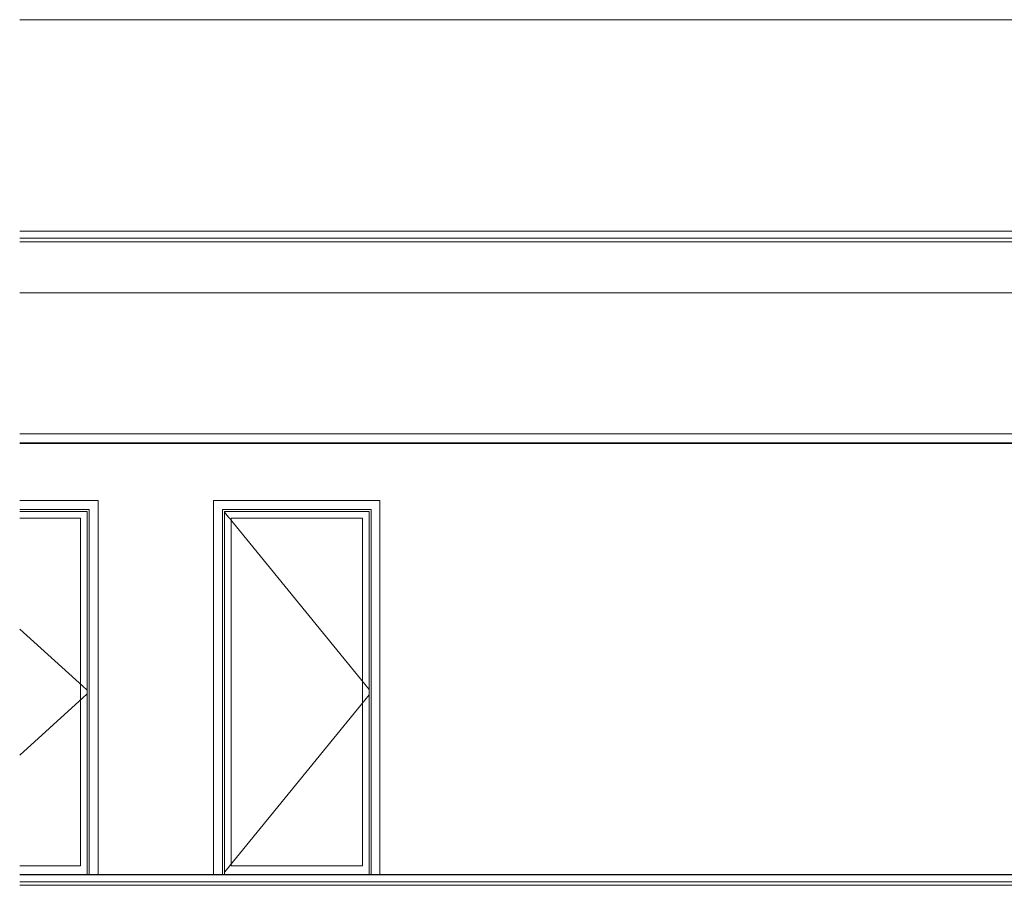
# Model space of a CAD drawing. Header units: millimetres. Extents: x -30280 to 107222, y -17460 to 4378.
# Tile 79 of 125: x 32830 to 38417, y -9870 to -4960. Entities that reach past the tile are written whole.
import ezdxf

# ---------------------------------------------------------------- set-up
doc = ezdxf.new("R2010")
doc.units = ezdxf.units.MM
doc.header["$MEASUREMENT"] = 0
doc.linetypes.add('Wipeout_Contour', pattern=[1000, 0, -1000])
for name, color, linetype in [('07_CR_Cel Ras pladur', 7, 'Continuous'), ('10_ESTR_Fotjats', 7, 'Continuous'), ('12_FAÇ_Façana', 7, 'Continuous'), ('14_PAV_Paviment existent', 7, 'Continuous'), ('Nuevo_07_CR_Cel Ras armstrong', 7, 'Continuous'), ('Puertas Archicad', 7, 'Continuous')]:
    doc.layers.add(name, color=color, linetype=linetype)
doc.layers.add('07_CR_Cel Ras pladur_Pluma_Nº__102', color=7, linetype='Continuous', lineweight=5, true_color=0xcccccc)
doc.layers.add('Puertas Archicad_Pluma_Nº__3', color=7, linetype='Continuous', lineweight=5, true_color=0xa4a4a4)
for name, color, linetype, lineweight in [('10_ESTR_Fotjats_Pluma_Nº__1', 7, 'Continuous', 5), ('12_FAÇ_Façana_Pluma_Nº__47', 7, 'Continuous', 20), ('14_PAV_Paviment existent_Pluma_Nº__89', 7, 'Continuous', 5), ('Nuevo_07_CR_Cel Ras armstrong_Pluma_Nº__1', 7, 'Continuous', 5), ('Puertas Archicad_Pluma_Nº__1', 7, 'Continuous', 5)]:
    doc.layers.add(name, color=color, linetype=linetype, lineweight=lineweight)

# ---------------------------------------------------------------- blocks, each defined once
blk = doc.blocks.new('Elem Sección_32_1', base_point=(57674.8, -13460))
at = {"color": 254, "linetype": 'Wipeout_Contour', "lineweight": 0, "ltscale": 178910.736355}
blk.add_wipeout([(32829.8, -6160), (55873.7, -6160), (55873.7, -4960), (32829.8, -4960)], dxfattribs=at).dxf.layer = '12_FAÇ_Façana'
at = {"layer": '12_FAÇ_Façana_Pluma_Nº__47', "color": 7, "linetype": 'Continuous', "lineweight": 20}
blk.add_line((32829.8, -4960), (55873.7, -4960), dxfattribs=at)
blk = doc.blocks.new('Elem Sección_90_1', base_point=(57674.8, -13460))
at = {"color": 254, "linetype": 'Wipeout_Contour', "lineweight": 0, "ltscale": 179329.612219}
blk.add_wipeout([(32829.8, -7310), (33305.1, -7310), (38446.2, -7310), (38446.2, -6510), (32829.8, -6510)], dxfattribs=at).dxf.layer = '12_FAÇ_Façana'
at = {"color": 254, "linetype": 'Wipeout_Contour', "lineweight": 0, "ltscale": 357075.651908}
blk.add_wipeout([(32829.8, -7363), (32829.8, -7688), (33274.1, -7688), (33274.1, -9808), (33930.1, -9808), (33930.1, -7688), (34874.1, -7688), (34874.1, -9808), (38446.2, -9808), (38446.2, -7363)], dxfattribs=at).dxf.layer = '12_FAÇ_Façana'
blk = doc.blocks.new('Elem Sección_91_1', base_point=(57674.8, -13460))
at = {"color": 254, "linetype": 'Wipeout_Contour', "lineweight": 0, "ltscale": 137595.242776}
blk.add_wipeout([(33224.1, -7738), (33224.1, -9808), (33274.1, -9808), (33274.1, -7688)], dxfattribs=at).dxf.layer = 'Puertas Archicad'
at = {"color": 254, "linetype": 'Wipeout_Contour', "lineweight": 0, "ltscale": 135711.465061}
blk.add_wipeout([(33274.1, -7688), (32829.8, -7688), (32829.8, -7738), (33224.1, -7738)], dxfattribs=at).dxf.layer = 'Puertas Archicad'
at = {"layer": 'Puertas Archicad_Pluma_Nº__1', "color": 7, "linetype": 'Continuous', "lineweight": 5}
for p, q in [((32829.8, -7688), (33274.1, -7688)), ((33274.1, -7688), (33274.1, -9808))]:
    blk.add_line(p, q, dxfattribs=at)
at = {"color": 254, "linetype": 'Wipeout_Contour', "lineweight": 0, "ltscale": 137492.124365}
blk.add_wipeout([(33212.1, -7750), (33212.1, -9808), (33224.1, -9808), (33224.1, -7750)], dxfattribs=at).dxf.layer = 'Puertas Archicad'
at = {"color": 254, "linetype": 'Wipeout_Contour', "lineweight": 0, "ltscale": 169794.8925}
blk.add_wipeout([(32829.8, -7738), (32829.8, -7750), (33212.1, -7750), (33224.1, -7750), (33224.1, -7738)], dxfattribs=at).dxf.layer = 'Puertas Archicad'
at = {"color": 254, "linetype": 'Wipeout_Contour', "lineweight": 0, "ltscale": 137385.65961}
blk.add_wipeout([(33174.1, -9760), (33212.1, -9760), (33212.1, -7788), (33174.1, -7788)], dxfattribs=at).dxf.layer = 'Puertas Archicad'
at = {"color": 254, "linetype": 'Wipeout_Contour', "lineweight": 0, "ltscale": 169766.133278}
blk.add_wipeout([(32829.8, -7750), (32829.8, -7788), (33174.1, -7788), (33212.1, -7788), (33212.1, -7750)], dxfattribs=at).dxf.layer = 'Puertas Archicad'
at = {"color": 254, "linetype": 'Wipeout_Contour', "lineweight": 0, "ltscale": 172339.489336}
blk.add_wipeout([(32829.8, -9808), (33212.1, -9808), (33212.1, -9760), (33174.1, -9760), (32829.8, -9760)], dxfattribs=at).dxf.layer = 'Puertas Archicad'
at = {"layer": 'Puertas Archicad_Pluma_Nº__1', "color": 7, "linetype": 'Continuous', "lineweight": 5}
for p, q in [((33224.1, -7738), (32829.8, -7738)), ((33212.1, -7750), (32829.8, -7750)), ((33212.1, -9808), (33212.1, -7750)), ((33224.1, -9808), (33224.1, -7738))]:
    blk.add_line(p, q, dxfattribs=at)
at = {"color": 254, "linetype": 'Wipeout_Contour', "lineweight": 0, "ltscale": 136646.791851}
blk.add_wipeout([(32829.8, -9760), (33174.1, -9760), (33174.1, -7788), (32829.8, -7788)], dxfattribs=at).dxf.layer = 'Puertas Archicad'
at = {"layer": 'Puertas Archicad_Pluma_Nº__1', "color": 7, "linetype": 'Continuous', "lineweight": 5}
for p, q in [((32829.8, -7788), (33174.1, -7788)), ((33174.1, -7788), (33174.1, -9760)), ((33174.1, -9760), (32829.8, -9760))]:
    blk.add_line(p, q, dxfattribs=at)
at = {"layer": 'Puertas Archicad_Pluma_Nº__3', "color": 253, "linetype": 'Continuous', "lineweight": 5, "true_color": 0xa4a4a4}
for p, q in [((32829.8, -8416.8), (33212.1, -8763.1)), ((32829.8, -9131.1), (33212.1, -8784.8))]:
    blk.add_line(p, q, dxfattribs=at)
blk = doc.blocks.new('Elem Sección_92_1', base_point=(57674.8, -13460))
at = {"color": 254, "linetype": 'Wipeout_Contour', "lineweight": 0, "ltscale": 140326.867938}
blk.add_wipeout([(33980.1, -7738), (33930.1, -7688), (33930.1, -9808), (33980.1, -9808)], dxfattribs=at).dxf.layer = 'Puertas Archicad'
at = {"color": 254, "linetype": 'Wipeout_Contour', "lineweight": 0, "ltscale": 143791.037951}
blk.add_wipeout([(34824.1, -7738), (34824.1, -9808), (34874.1, -9808), (34874.1, -7688)], dxfattribs=at).dxf.layer = 'Puertas Archicad'
at = {"color": 254, "linetype": 'Wipeout_Contour', "lineweight": 0, "ltscale": 141025.246744}
blk.add_wipeout([(34874.1, -7688), (33930.1, -7688), (33980.1, -7738), (34824.1, -7738)], dxfattribs=at).dxf.layer = 'Puertas Archicad'
at = {"layer": 'Puertas Archicad_Pluma_Nº__1', "color": 7, "linetype": 'Continuous', "lineweight": 5}
for p, q in [((33930.1, -9808), (33930.1, -7688)), ((33930.1, -7688), (34874.1, -7688)), ((34874.1, -7688), (34874.1, -9808))]:
    blk.add_line(p, q, dxfattribs=at)
at = {"color": 254, "linetype": 'Wipeout_Contour', "lineweight": 0, "ltscale": 140463.293006}
blk.add_wipeout([(33992.1, -7750), (33980.1, -7750), (33980.1, -9808), (33992.1, -9808)], dxfattribs=at).dxf.layer = 'Puertas Archicad'
at = {"color": 254, "linetype": 'Wipeout_Contour', "lineweight": 0, "ltscale": 143686.833429}
blk.add_wipeout([(34812.1, -7750), (34812.1, -9808), (34824.1, -9808), (34824.1, -7750)], dxfattribs=at).dxf.layer = 'Puertas Archicad'
at = {"color": 254, "linetype": 'Wipeout_Contour', "lineweight": 0, "ltscale": 211581.344275}
blk.add_wipeout([(34824.1, -7738), (33980.1, -7738), (33980.1, -7750), (33992.1, -7750), (34812.1, -7750), (34824.1, -7750)], dxfattribs=at).dxf.layer = 'Puertas Archicad'
at = {"color": 254, "linetype": 'Wipeout_Contour', "lineweight": 0, "ltscale": 140550.468458}
blk.add_wipeout([(33992.1, -7788), (33992.1, -9760), (34030.1, -9760), (34030.1, -7788)], dxfattribs=at).dxf.layer = 'Puertas Archicad'
at = {"color": 254, "linetype": 'Wipeout_Contour', "lineweight": 0, "ltscale": 143580.478228}
blk.add_wipeout([(34774.1, -9760), (34812.1, -9760), (34812.1, -7788), (34774.1, -7788)], dxfattribs=at).dxf.layer = 'Puertas Archicad'
at = {"color": 254, "linetype": 'Wipeout_Contour', "lineweight": 0, "ltscale": 211620.03477}
blk.add_wipeout([(34812.1, -7750), (33992.1, -7750), (33992.1, -7788), (34030.1, -7788), (34774.1, -7788), (34812.1, -7788)], dxfattribs=at).dxf.layer = 'Puertas Archicad'
at = {"color": 254, "linetype": 'Wipeout_Contour', "lineweight": 0, "ltscale": 214585.874569}
blk.add_wipeout([(34030.1, -9760), (33992.1, -9760), (33992.1, -9808), (34812.1, -9808), (34812.1, -9760), (34774.1, -9760)], dxfattribs=at).dxf.layer = 'Puertas Archicad'
at = {"layer": 'Puertas Archicad_Pluma_Nº__1', "color": 7, "linetype": 'Continuous', "lineweight": 5}
for p, q in [((33980.1, -7738), (33980.1, -9808)), ((34824.1, -7738), (33980.1, -7738)), ((33992.1, -7750), (33992.1, -9808)), ((34812.1, -7750), (33992.1, -7750)), ((34812.1, -9808), (34812.1, -7750)), ((34824.1, -9808), (34824.1, -7738))]:
    blk.add_line(p, q, dxfattribs=at)
at = {"color": 254, "linetype": 'Wipeout_Contour', "lineweight": 0, "ltscale": 142065.426632}
blk.add_wipeout([(34030.1, -9760), (34774.1, -9760), (34774.1, -7788), (34030.1, -7788)], dxfattribs=at).dxf.layer = 'Puertas Archicad'
at = {"layer": 'Puertas Archicad_Pluma_Nº__1', "color": 7, "linetype": 'Continuous', "lineweight": 5}
for p, q in [((34030.1, -9760), (34030.1, -7788)), ((34030.1, -7788), (34774.1, -7788)), ((34774.1, -7788), (34774.1, -9760)), ((34774.1, -9760), (34030.1, -9760))]:
    blk.add_line(p, q, dxfattribs=at)
at = {"layer": 'Puertas Archicad_Pluma_Nº__3', "color": 253, "linetype": 'Continuous', "lineweight": 5, "true_color": 0xa4a4a4}
for p, q in [((33992.1, -7752.7), (34812.1, -8759.2)), ((33992.1, -9795.2), (34812.1, -8788.7))]:
    blk.add_line(p, q, dxfattribs=at)
blk = doc.blocks.new('Elem Sección_101_1', base_point=(57674.8, -13460))
at = {"layer": '10_ESTR_Fotjats_Pluma_Nº__1', "color": 7, "linetype": 'Continuous', "lineweight": 5}
for p, q in [((65583.6, -9810), (32829.8, -9810)), ((65583.6, -9850), (32829.8, -9850)), ((65583.6, -9870), (32829.8, -9870))]:
    blk.add_line(p, q, dxfattribs=at)
blk = doc.blocks.new('Elem Sección_102_1', base_point=(57674.8, -13460))
at = {"layer": '10_ESTR_Fotjats_Pluma_Nº__1', "color": 7, "linetype": 'Continuous', "lineweight": 5}
for p, q in [((65583.6, -6160), (32829.8, -6160)), ((65583.6, -6200), (32829.8, -6200)), ((65583.6, -6220), (32829.8, -6220)), ((65583.6, -6510), (32829.8, -6510))]:
    blk.add_line(p, q, dxfattribs=at)
blk = doc.blocks.new('Elem Sección_155_1', base_point=(57674.8, -13460))
at = {"color": 254, "linetype": 'Wipeout_Contour', "lineweight": 0, "ltscale": 199280.942492}
blk.add_wipeout([(65583.6, -7360), (32829.8, -7360), (32829.8, -7363), (65583.6, -7363)], dxfattribs=at).dxf.layer = '07_CR_Cel Ras pladur'
at = {"layer": '07_CR_Cel Ras pladur_Pluma_Nº__102', "color": 254, "linetype": 'Continuous', "lineweight": 5, "true_color": 0xcccccc}
blk.add_line((32829.8, -7363), (65583.6, -7363), dxfattribs=at)
blk = doc.blocks.new('Elem Sección_157_1', base_point=(57674.8, -13460))
at = {"color": 254, "linetype": 'Wipeout_Contour', "lineweight": 0, "ltscale": 200273.110105}
blk.add_wipeout([(65138.3, -9808), (32829.8, -9808), (32829.8, -9810), (65138.3, -9810)], dxfattribs=at).dxf.layer = '14_PAV_Paviment existent'
at = {"layer": '14_PAV_Paviment existent_Pluma_Nº__89', "color": 7, "linetype": 'Continuous', "lineweight": 5}
blk.add_line((32829.8, -9808), (65138.3, -9808), dxfattribs=at)
blk = doc.blocks.new('Elem Sección_158_1', base_point=(57674.8, -13460))
at = {"layer": 'Nuevo_07_CR_Cel Ras armstrong_Pluma_Nº__1', "color": 7, "linetype": 'Continuous', "lineweight": 5}
for p, q in [((33305.1, -7310), (32829.8, -7310)), ((33305.1, -7360), (32829.8, -7360))]:
    blk.add_line(p, q, dxfattribs=at)
blk = doc.blocks.new('Elem Sección_159_1', base_point=(57674.8, -13460))
at = {"layer": 'Nuevo_07_CR_Cel Ras armstrong_Pluma_Nº__1', "color": 7, "linetype": 'Continuous', "lineweight": 5}
for p, q in [((33905.1, -7310), (33305.1, -7310)), ((33905.1, -7360), (33305.1, -7360))]:
    blk.add_line(p, q, dxfattribs=at)
blk = doc.blocks.new('Elem Sección_160_1', base_point=(57674.8, -13460))
at = {"layer": 'Nuevo_07_CR_Cel Ras armstrong_Pluma_Nº__1', "color": 7, "linetype": 'Continuous', "lineweight": 5}
for p, q in [((34505.1, -7310), (33905.1, -7310)), ((34505.1, -7360), (33905.1, -7360))]:
    blk.add_line(p, q, dxfattribs=at)
blk = doc.blocks.new('Elem Sección_161_1', base_point=(57674.8, -13460))
at = {"layer": 'Nuevo_07_CR_Cel Ras armstrong_Pluma_Nº__1', "color": 7, "linetype": 'Continuous', "lineweight": 5}
for p, q in [((35105.1, -7310), (34505.1, -7310)), ((35105.1, -7360), (34505.1, -7360))]:
    blk.add_line(p, q, dxfattribs=at)
blk = doc.blocks.new('Elem Sección_162_1', base_point=(57674.8, -13460))
at = {"layer": 'Nuevo_07_CR_Cel Ras armstrong_Pluma_Nº__1', "color": 7, "linetype": 'Continuous', "lineweight": 5}
for p, q in [((35705.1, -7310), (35105.1, -7310)), ((35705.1, -7360), (35105.1, -7360))]:
    blk.add_line(p, q, dxfattribs=at)
blk = doc.blocks.new('Elem Sección_163_1', base_point=(57674.8, -13460))
at = {"layer": 'Nuevo_07_CR_Cel Ras armstrong_Pluma_Nº__1', "color": 7, "linetype": 'Continuous', "lineweight": 5}
for p, q in [((36305.1, -7310), (35705.1, -7310)), ((36305.1, -7360), (35705.1, -7360))]:
    blk.add_line(p, q, dxfattribs=at)
blk = doc.blocks.new('Elem Sección_164_1', base_point=(57674.8, -13460))
at = {"layer": 'Nuevo_07_CR_Cel Ras armstrong_Pluma_Nº__1', "color": 7, "linetype": 'Continuous', "lineweight": 5}
for p, q in [((36905.1, -7310), (36305.1, -7310)), ((36905.1, -7360), (36305.1, -7360))]:
    blk.add_line(p, q, dxfattribs=at)
blk = doc.blocks.new('Elem Sección_165_1', base_point=(57674.8, -13460))
at = {"layer": 'Nuevo_07_CR_Cel Ras armstrong_Pluma_Nº__1', "color": 7, "linetype": 'Continuous', "lineweight": 5}
for p, q in [((37505.1, -7310), (36905.1, -7310)), ((37505.1, -7360), (36905.1, -7360))]:
    blk.add_line(p, q, dxfattribs=at)
blk = doc.blocks.new('Elem Sección_166_1', base_point=(57674.8, -13460))
at = {"layer": 'Nuevo_07_CR_Cel Ras armstrong_Pluma_Nº__1', "color": 7, "linetype": 'Continuous', "lineweight": 5}
for p, q in [((38105.1, -7310), (37505.1, -7310)), ((38105.1, -7360), (37505.1, -7360))]:
    blk.add_line(p, q, dxfattribs=at)
blk = doc.blocks.new('Elem Sección_167_1', base_point=(57674.8, -13460))
at = {"layer": 'Nuevo_07_CR_Cel Ras armstrong_Pluma_Nº__1', "color": 7, "linetype": 'Continuous', "lineweight": 5}
for p, q in [((38705.1, -7310), (38105.1, -7310)), ((38705.1, -7360), (38105.1, -7360))]:
    blk.add_line(p, q, dxfattribs=at)

msp = doc.modelspace()

# ---------------------------------------------------------------- block references
at = {"layer": '12_FAÇ_Façana', "lineweight": 0}
for name in ['Elem Sección_32_1', 'Elem Sección_90_1']:
    msp.add_blockref(name, (57674.8, -13460), dxfattribs=at)

# ---------------------------------------------------------------- next in the draw order: block references
at = {"layer": '07_CR_Cel Ras pladur', "lineweight": 0}
msp.add_blockref('Elem Sección_155_1', (57674.8, -13460), dxfattribs=at)
at = {"layer": '10_ESTR_Fotjats', "lineweight": 0}
msp.add_blockref('Elem Sección_102_1', (57674.8, -13460), dxfattribs=at)
at = {"layer": 'Puertas Archicad', "lineweight": 0}
for name in ['Elem Sección_91_1', 'Elem Sección_92_1']:
    msp.add_blockref(name, (57674.8, -13460), dxfattribs=at)

# ---------------------------------------------------------------- next in the draw order: block references
at = {"layer": '10_ESTR_Fotjats', "lineweight": 0}
msp.add_blockref('Elem Sección_101_1', (57674.8, -13460), dxfattribs=at)
at = {"layer": 'Nuevo_07_CR_Cel Ras armstrong', "lineweight": 0}
for name in ['Elem Sección_158_1', 'Elem Sección_159_1', 'Elem Sección_160_1', 'Elem Sección_161_1', 'Elem Sección_162_1', 'Elem Sección_163_1', 'Elem Sección_164_1', 'Elem Sección_165_1', 'Elem Sección_166_1', 'Elem Sección_167_1']:
    msp.add_blockref(name, (57674.8, -13460), dxfattribs=at)

# ---------------------------------------------------------------- next in the draw order: block references
at = {"layer": '14_PAV_Paviment existent', "lineweight": 0}
msp.add_blockref('Elem Sección_157_1', (57674.8, -13460), dxfattribs=at)

doc.saveas('drawing.dxf')
